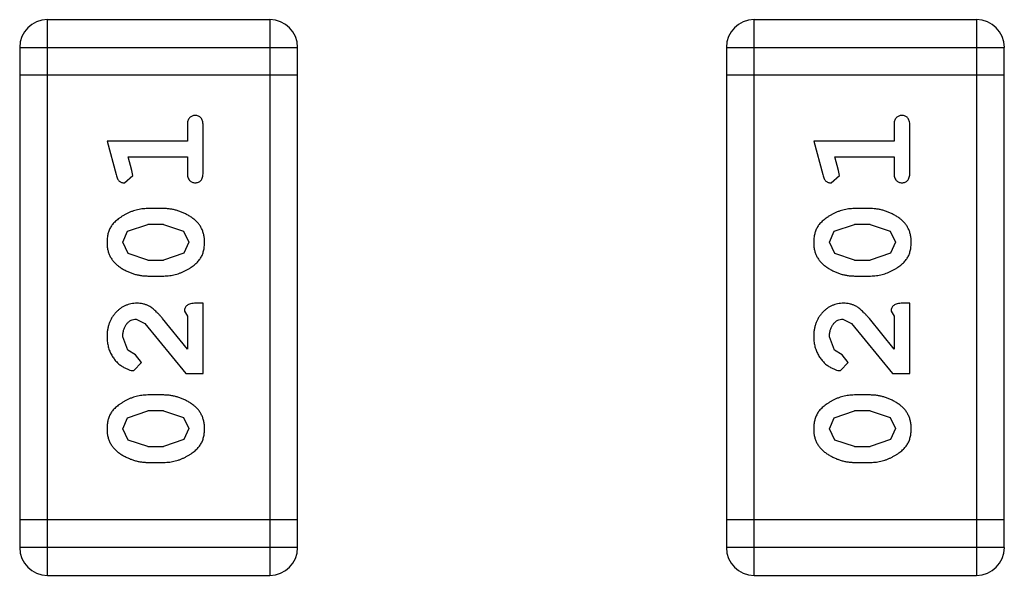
# Model space of a CAD drawing. Header units: inches. Extents: x -50 to 60, y -7 to 68.
# Tile 34 of 108: x -33.953 to -32.873, y 44.144 to 44.753. Entities that reach past the tile are written whole.
import ezdxf

# ---------------------------------------------------------------- set-up
doc = ezdxf.new("R2010")
doc.units = ezdxf.units.IN
doc.header["$LTSCALE"] = 1.21
doc.header["$MEASUREMENT"] = 0
doc.layers.get('0').update_dxf_attribs({"linetype": 'CONTINUOUS'})

msp = doc.modelspace()

# ---------------------------------------------------------------- linework, layer by layer
at = {"color": 7, "linetype": 'Continuous'}
for p, q in [((-33.9227, 44.1437), (-33.9227, 44.7533)), ((-33.6789, 44.7533), (-33.9227, 44.7533)), ((-33.6789, 44.7533), (-33.6789, 44.1437)), ((-33.1477, 44.1437), (-33.1477, 44.7533)), ((-32.9038, 44.7533), (-33.1477, 44.7533)), ((-32.9038, 44.7533), (-32.9038, 44.1437)), ((-33.9532, 44.7229), (-33.9532, 44.1742)), ((-33.9532, 44.7229), (-33.6484, 44.7229)), ((-33.6484, 44.1742), (-33.6484, 44.7229)), ((-33.1782, 44.7229), (-33.1782, 44.1742)), ((-33.1782, 44.7229), (-32.8734, 44.7229)), ((-32.8734, 44.1742), (-32.8734, 44.7229)), ((-33.6484, 44.6924), (-33.9532, 44.6924)), ((-32.8734, 44.6924), (-33.1782, 44.6924)), ((-33.7693, 44.6373), (-33.7693, 44.62)), ((-33.752, 44.5854), (-33.752, 44.6373)), ((-32.9943, 44.6373), (-32.9943, 44.62)), ((-32.977, 44.5854), (-32.977, 44.6373)), ((-33.8574, 44.62), (-33.8475, 44.5834)), ((-33.7693, 44.62), (-33.8574, 44.62)), ((-33.0824, 44.62), (-33.0725, 44.5834)), ((-32.9943, 44.62), (-33.0824, 44.62)), ((-33.8301, 44.5877), (-33.8343, 44.6027)), ((-33.8343, 44.6027), (-33.7693, 44.6027)), ((-33.7693, 44.6027), (-33.7693, 44.5854)), ((-33.0551, 44.5877), (-33.0593, 44.6027)), ((-33.0593, 44.6027), (-32.9943, 44.6027)), ((-32.9943, 44.6027), (-32.9943, 44.5854)), ((-33.8291, 44.5823), (-33.8301, 44.5877)), ((-33.0541, 44.5823), (-33.0551, 44.5877)), ((-33.8384, 44.5744), (-33.8291, 44.5823)), ((-33.0633, 44.5744), (-33.0541, 44.5823)), ((-33.7951, 44.5461), (-33.8128, 44.5461)), ((-33.02, 44.5461), (-33.0378, 44.5461)), ((-33.8401, 44.5091), (-33.8348, 44.5212)), ((-33.8348, 44.5212), (-33.8125, 44.5288)), ((-33.7953, 44.5288), (-33.8125, 44.5288)), ((-33.7953, 44.5288), (-33.7735, 44.5215)), ((-33.7735, 44.5215), (-33.7677, 44.5092)), ((-33.0651, 44.5091), (-33.0598, 44.5212)), ((-33.0598, 44.5212), (-33.0375, 44.5288)), ((-33.0203, 44.5288), (-33.0375, 44.5288)), ((-33.0203, 44.5288), (-32.9985, 44.5215)), ((-32.9985, 44.5215), (-32.9927, 44.5092)), ((-33.8343, 44.4967), (-33.8401, 44.5091)), ((-33.7677, 44.5092), (-33.773, 44.4971)), ((-33.0593, 44.4967), (-33.0651, 44.5091)), ((-32.9927, 44.5092), (-32.998, 44.4971)), ((-33.8125, 44.4894), (-33.8343, 44.4967)), ((-33.8125, 44.4894), (-33.7953, 44.4894)), ((-33.773, 44.4971), (-33.7953, 44.4894)), ((-33.0375, 44.4894), (-33.0593, 44.4967)), ((-33.0375, 44.4894), (-33.0203, 44.4894)), ((-32.998, 44.4971), (-33.0203, 44.4894)), ((-33.8128, 44.4721), (-33.7951, 44.4721)), ((-33.0378, 44.4721), (-33.02, 44.4721)), ((-33.752, 44.4423), (-33.7599, 44.4423)), ((-33.752, 44.3652), (-33.752, 44.4423)), ((-32.977, 44.4423), (-32.9849, 44.4423)), ((-32.977, 44.3652), (-32.977, 44.4423)), ((-33.8256, 44.4249), (-33.8159, 44.4202)), ((-33.7693, 44.3919), (-33.7964, 44.4255)), ((-33.7725, 44.4336), (-33.7693, 44.4281)), ((-33.7693, 44.4281), (-33.7693, 44.3919)), ((-33.0506, 44.4249), (-33.0408, 44.4202)), ((-32.9943, 44.3919), (-33.0213, 44.4255)), ((-32.9974, 44.4336), (-32.9943, 44.4281)), ((-32.9943, 44.4281), (-32.9943, 44.3919)), ((-33.8159, 44.4202), (-33.7709, 44.3652)), ((-33.0408, 44.4202), (-32.9959, 44.3652)), ((-33.8347, 44.3906), (-33.8401, 44.4055)), ((-33.0597, 44.3906), (-33.0651, 44.4055)), ((-33.8262, 44.3856), (-33.8347, 44.3906)), ((-33.8197, 44.3771), (-33.8262, 44.3856)), ((-33.0512, 44.3856), (-33.0597, 44.3906)), ((-33.0446, 44.3771), (-33.0512, 44.3856)), ((-33.8281, 44.3683), (-33.8197, 44.3771)), ((-33.0531, 44.3683), (-33.0446, 44.3771)), ((-33.7709, 44.3652), (-33.752, 44.3652)), ((-32.9959, 44.3652), (-32.977, 44.3652)), ((-33.7951, 44.3416), (-33.8128, 44.3416)), ((-33.02, 44.3416), (-33.0378, 44.3416)), ((-33.8401, 44.3046), (-33.8348, 44.3167)), ((-33.8348, 44.3167), (-33.8125, 44.3243)), ((-33.7953, 44.3243), (-33.8125, 44.3243)), ((-33.7953, 44.3243), (-33.7735, 44.317)), ((-33.7735, 44.317), (-33.7677, 44.3047)), ((-33.0651, 44.3046), (-33.0598, 44.3167)), ((-33.0598, 44.3167), (-33.0375, 44.3243)), ((-33.0203, 44.3243), (-33.0375, 44.3243)), ((-33.0203, 44.3243), (-32.9985, 44.317)), ((-32.9985, 44.317), (-32.9927, 44.3047)), ((-33.8343, 44.2922), (-33.8401, 44.3046)), ((-33.7677, 44.3047), (-33.773, 44.2926)), ((-33.0593, 44.2922), (-33.0651, 44.3046)), ((-32.9927, 44.3047), (-32.998, 44.2926)), ((-33.8125, 44.2849), (-33.8343, 44.2922)), ((-33.8125, 44.2849), (-33.7953, 44.2849)), ((-33.773, 44.2926), (-33.7953, 44.2849)), ((-33.0375, 44.2849), (-33.0593, 44.2922)), ((-33.0375, 44.2849), (-33.0203, 44.2849)), ((-32.998, 44.2926), (-33.0203, 44.2849)), ((-33.8128, 44.2676), (-33.7951, 44.2676)), ((-33.0378, 44.2676), (-33.02, 44.2676)), ((-33.6484, 44.2047), (-33.9532, 44.2047)), ((-32.8734, 44.2047), (-33.1782, 44.2047)), ((-33.6484, 44.1742), (-33.9532, 44.1742)), ((-32.8734, 44.1742), (-33.1782, 44.1742)), ((-33.9227, 44.1437), (-33.6789, 44.1437)), ((-33.1477, 44.1437), (-32.9038, 44.1437))]:
    msp.add_line(p, q, dxfattribs=at)
for centre, start, end in [((-33.9227, 44.7229), 90, 180), ((-33.6789, 44.7229), 0, 90), ((-33.1477, 44.7229), 90, 180), ((-32.9038, 44.7229), 0, 90), ((-33.9227, 44.1742), 180, 270), ((-33.6789, 44.1742), 270, 0), ((-33.1477, 44.1742), 180, 270), ((-32.9038, 44.1742), 270, 0)]:
    msp.add_arc(centre, 0.0305, start, end, dxfattribs=at)
for points, knots in [([(-33.7607, 44.6483), (-33.7613, 44.6483), (-33.7625, 44.6482), (-33.7641, 44.6477), (-33.7656, 44.6469), (-33.767, 44.6457), (-33.768, 44.6442), (-33.7688, 44.6422), (-33.7693, 44.6399), (-33.7693, 44.6382), (-33.7693, 44.6373)], [0, 0, 0, 0, 0.11517, 0.223509, 0.328254, 0.438012, 0.553651, 0.682263, 0.830856, 1, 1, 1, 1]), ([(-33.752, 44.6373), (-33.752, 44.6382), (-33.7521, 44.6399), (-33.7525, 44.6422), (-33.7533, 44.6442), (-33.7544, 44.6457), (-33.7557, 44.6469), (-33.7572, 44.6477), (-33.7589, 44.6482), (-33.7601, 44.6483), (-33.7607, 44.6483)], [0, 0, 0, 0, 0.169012, 0.317488, 0.445429, 0.560977, 0.67065, 0.776666, 0.88492, 1, 1, 1, 1]), ([(-32.9856, 44.6483), (-32.9863, 44.6483), (-32.9874, 44.6482), (-32.9891, 44.6477), (-32.9906, 44.6469), (-32.9919, 44.6457), (-32.993, 44.6442), (-32.9938, 44.6422), (-32.9942, 44.6399), (-32.9943, 44.6382), (-32.9943, 44.6373)], [0, 0, 0, 0, 0.11517, 0.223509, 0.328254, 0.438012, 0.553651, 0.682263, 0.830856, 1, 1, 1, 1]), ([(-32.977, 44.6373), (-32.977, 44.6382), (-32.977, 44.6399), (-32.9775, 44.6422), (-32.9782, 44.6442), (-32.9793, 44.6457), (-32.9806, 44.6469), (-32.9822, 44.6477), (-32.9838, 44.6482), (-32.985, 44.6483), (-32.9856, 44.6483)], [0, 0, 0, 0, 0.169012, 0.317488, 0.445429, 0.560977, 0.67065, 0.776666, 0.88492, 1, 1, 1, 1]), ([(-33.8475, 44.5834), (-33.8473, 44.5826), (-33.8468, 44.581), (-33.846, 44.5789), (-33.845, 44.5773), (-33.844, 44.5761), (-33.8428, 44.5753), (-33.8415, 44.5748), (-33.84, 44.5744), (-33.8389, 44.5744), (-33.8384, 44.5744)], [0, 0, 0, 0, 0.187321, 0.344927, 0.475328, 0.579604, 0.674244, 0.773631, 0.882025, 1, 1, 1, 1]), ([(-33.7693, 44.5854), (-33.7693, 44.5845), (-33.7693, 44.5828), (-33.7688, 44.5805), (-33.768, 44.5786), (-33.767, 44.577), (-33.7656, 44.5758), (-33.7641, 44.575), (-33.7625, 44.5745), (-33.7613, 44.5744), (-33.7607, 44.5744)], [0, 0, 0, 0, 0.169102, 0.317658, 0.446239, 0.563118, 0.671828, 0.776546, 0.884858, 1, 1, 1, 1]), ([(-33.7607, 44.5744), (-33.7601, 44.5744), (-33.7589, 44.5745), (-33.7572, 44.575), (-33.7557, 44.5758), (-33.7543, 44.577), (-33.7533, 44.5785), (-33.7525, 44.5805), (-33.7521, 44.5828), (-33.752, 44.5845), (-33.752, 44.5854)], [0, 0, 0, 0, 0.115051, 0.223278, 0.329269, 0.437893, 0.554681, 0.682591, 0.83103, 1, 1, 1, 1]), ([(-33.0725, 44.5834), (-33.0723, 44.5826), (-33.0718, 44.581), (-33.0709, 44.5789), (-33.07, 44.5773), (-33.069, 44.5761), (-33.0678, 44.5753), (-33.0665, 44.5748), (-33.065, 44.5744), (-33.0639, 44.5744), (-33.0633, 44.5744)], [0, 0, 0, 0, 0.187321, 0.344927, 0.475328, 0.579604, 0.674244, 0.773631, 0.882025, 1, 1, 1, 1]), ([(-32.9943, 44.5854), (-32.9943, 44.5845), (-32.9942, 44.5828), (-32.9938, 44.5805), (-32.993, 44.5786), (-32.9919, 44.577), (-32.9906, 44.5758), (-32.9891, 44.575), (-32.9874, 44.5745), (-32.9863, 44.5744), (-32.9856, 44.5744)], [0, 0, 0, 0, 0.169102, 0.317658, 0.446239, 0.563118, 0.671828, 0.776546, 0.884858, 1, 1, 1, 1]), ([(-32.9856, 44.5744), (-32.985, 44.5744), (-32.9838, 44.5745), (-32.9822, 44.575), (-32.9807, 44.5758), (-32.9793, 44.577), (-32.9782, 44.5785), (-32.9775, 44.5805), (-32.977, 44.5828), (-32.977, 44.5845), (-32.977, 44.5854)], [0, 0, 0, 0, 0.115051, 0.223278, 0.329269, 0.437893, 0.554681, 0.682591, 0.83103, 1, 1, 1, 1]), ([(-33.8128, 44.5461), (-33.8139, 44.5461), (-33.816, 44.546), (-33.8192, 44.5457), (-33.8223, 44.5452), (-33.8254, 44.5445), (-33.8285, 44.5436), (-33.8315, 44.5425), (-33.8345, 44.5412), (-33.8374, 44.5397), (-33.8401, 44.5381), (-33.8426, 44.5365), (-33.845, 44.5348), (-33.8471, 44.5331), (-33.8489, 44.5314), (-33.8506, 44.5297), (-33.852, 44.528), (-33.8536, 44.5256), (-33.8552, 44.5224), (-33.8565, 44.5183), (-33.8573, 44.5137), (-33.8574, 44.5106), (-33.8574, 44.5089)], [0, 0, 0, 0, 0.049855, 0.099516, 0.148482, 0.19758, 0.246804, 0.296268, 0.346517, 0.397047, 0.446826, 0.49336, 0.537801, 0.579207, 0.617974, 0.654833, 0.689171, 0.722088, 0.786392, 0.853518, 0.924186, 1, 1, 1, 1]), ([(-33.7504, 44.5092), (-33.7505, 44.5106), (-33.7505, 44.5134), (-33.7513, 44.5175), (-33.7524, 44.5214), (-33.754, 44.525), (-33.756, 44.5283), (-33.7585, 44.5313), (-33.7615, 44.5341), (-33.7649, 44.5366), (-33.7684, 44.5388), (-33.7721, 44.5407), (-33.7758, 44.5424), (-33.7796, 44.5437), (-33.7834, 44.5448), (-33.7873, 44.5455), (-33.7911, 44.546), (-33.7937, 44.5461), (-33.7951, 44.5461)], [0, 0, 0, 0, 0.067217, 0.131051, 0.19272, 0.252824, 0.312745, 0.373449, 0.436041, 0.501494, 0.567761, 0.632087, 0.695096, 0.757109, 0.817993, 0.878657, 0.939311, 1, 1, 1, 1]), ([(-33.0378, 44.5461), (-33.0388, 44.5461), (-33.041, 44.546), (-33.0442, 44.5457), (-33.0473, 44.5452), (-33.0504, 44.5445), (-33.0535, 44.5436), (-33.0565, 44.5425), (-33.0595, 44.5412), (-33.0623, 44.5397), (-33.0651, 44.5381), (-33.0676, 44.5365), (-33.0699, 44.5348), (-33.072, 44.5331), (-33.0739, 44.5314), (-33.0755, 44.5297), (-33.077, 44.528), (-33.0785, 44.5256), (-33.0801, 44.5224), (-33.0814, 44.5183), (-33.0822, 44.5137), (-33.0823, 44.5106), (-33.0824, 44.5089)], [0, 0, 0, 0, 0.049855, 0.099516, 0.148482, 0.19758, 0.246804, 0.296268, 0.346517, 0.397047, 0.446826, 0.49336, 0.537801, 0.579207, 0.617974, 0.654833, 0.689171, 0.722088, 0.786392, 0.853518, 0.924186, 1, 1, 1, 1]), ([(-32.9754, 44.5092), (-32.9755, 44.5106), (-32.9755, 44.5134), (-32.9762, 44.5175), (-32.9774, 44.5214), (-32.979, 44.525), (-32.981, 44.5283), (-32.9835, 44.5313), (-32.9864, 44.5341), (-32.9898, 44.5366), (-32.9934, 44.5388), (-32.9971, 44.5407), (-33.0008, 44.5424), (-33.0046, 44.5437), (-33.0084, 44.5448), (-33.0122, 44.5455), (-33.0161, 44.546), (-33.0187, 44.5461), (-33.02, 44.5461)], [0, 0, 0, 0, 0.067217, 0.131051, 0.19272, 0.252824, 0.312745, 0.373449, 0.436041, 0.501494, 0.567761, 0.632087, 0.695096, 0.757109, 0.817993, 0.878657, 0.939311, 1, 1, 1, 1]), ([(-33.8574, 44.5089), (-33.8574, 44.5075), (-33.8573, 44.5047), (-33.8566, 44.5006), (-33.8555, 44.4968), (-33.8539, 44.4932), (-33.8518, 44.4899), (-33.8493, 44.4868), (-33.8463, 44.4841), (-33.843, 44.4816), (-33.8394, 44.4794), (-33.8357, 44.4775), (-33.832, 44.4758), (-33.8282, 44.4745), (-33.8244, 44.4734), (-33.8206, 44.4727), (-33.8167, 44.4722), (-33.8141, 44.4722), (-33.8128, 44.4721)], [0, 0, 0, 0, 0.06692, 0.130834, 0.19258, 0.252759, 0.312631, 0.373411, 0.436359, 0.501894, 0.568244, 0.632472, 0.69556, 0.757163, 0.818592, 0.878885, 0.939235, 1, 1, 1, 1]), ([(-33.7951, 44.4721), (-33.794, 44.4722), (-33.7919, 44.4722), (-33.7887, 44.4725), (-33.7855, 44.473), (-33.7825, 44.4737), (-33.7794, 44.4746), (-33.7764, 44.4757), (-33.7734, 44.4769), (-33.7706, 44.4784), (-33.7678, 44.48), (-33.7653, 44.4816), (-33.763, 44.4833), (-33.7609, 44.4849), (-33.759, 44.4866), (-33.7573, 44.4883), (-33.7559, 44.4901), (-33.7543, 44.4924), (-33.7527, 44.4956), (-33.7514, 44.4998), (-33.7506, 44.5044), (-33.7505, 44.5075), (-33.7504, 44.5092)], [0, 0, 0, 0, 0.049886, 0.09882, 0.148132, 0.19689, 0.246038, 0.295176, 0.345305, 0.395692, 0.445312, 0.491875, 0.535813, 0.577009, 0.616081, 0.652689, 0.687585, 0.720206, 0.785062, 0.85223, 0.923759, 1, 1, 1, 1]), ([(-33.0824, 44.5089), (-33.0824, 44.5075), (-33.0823, 44.5047), (-33.0816, 44.5006), (-33.0804, 44.4968), (-33.0789, 44.4932), (-33.0768, 44.4899), (-33.0743, 44.4868), (-33.0713, 44.4841), (-33.0679, 44.4816), (-33.0643, 44.4794), (-33.0607, 44.4775), (-33.057, 44.4758), (-33.0532, 44.4745), (-33.0494, 44.4734), (-33.0455, 44.4727), (-33.0417, 44.4722), (-33.0391, 44.4722), (-33.0378, 44.4721)], [0, 0, 0, 0, 0.06692, 0.130834, 0.19258, 0.252759, 0.312631, 0.373411, 0.436359, 0.501894, 0.568244, 0.632472, 0.69556, 0.757163, 0.818592, 0.878885, 0.939235, 1, 1, 1, 1]), ([(-33.02, 44.4721), (-33.019, 44.4722), (-33.0168, 44.4722), (-33.0137, 44.4725), (-33.0105, 44.473), (-33.0074, 44.4737), (-33.0044, 44.4746), (-33.0014, 44.4757), (-32.9984, 44.4769), (-32.9955, 44.4784), (-32.9928, 44.48), (-32.9903, 44.4816), (-32.988, 44.4833), (-32.9858, 44.4849), (-32.984, 44.4866), (-32.9823, 44.4883), (-32.9809, 44.4901), (-32.9793, 44.4924), (-32.9777, 44.4956), (-32.9764, 44.4998), (-32.9756, 44.5044), (-32.9755, 44.5075), (-32.9754, 44.5092)], [0, 0, 0, 0, 0.049886, 0.09882, 0.148132, 0.19689, 0.246038, 0.295176, 0.345305, 0.395692, 0.445312, 0.491875, 0.535813, 0.577009, 0.616081, 0.652689, 0.687585, 0.720206, 0.785062, 0.85223, 0.923759, 1, 1, 1, 1]), ([(-33.8246, 44.4423), (-33.8258, 44.4422), (-33.828, 44.4421), (-33.8312, 44.4417), (-33.8343, 44.4409), (-33.8373, 44.4397), (-33.8401, 44.4383), (-33.8428, 44.4365), (-33.8454, 44.4344), (-33.8479, 44.432), (-33.8501, 44.4293), (-33.8521, 44.4265), (-33.8537, 44.4234), (-33.8551, 44.4202), (-33.8561, 44.4168), (-33.8569, 44.4132), (-33.8573, 44.4095), (-33.8574, 44.4069), (-33.8574, 44.4056)], [0, 0, 0, 0, 0.060981, 0.120256, 0.178148, 0.236115, 0.293993, 0.352864, 0.413358, 0.476056, 0.539296, 0.602396, 0.665116, 0.728325, 0.792919, 0.859317, 0.928302, 1, 1, 1, 1]), ([(-33.7964, 44.4255), (-33.7971, 44.4264), (-33.7986, 44.4281), (-33.8008, 44.4304), (-33.8029, 44.4325), (-33.8049, 44.4344), (-33.8068, 44.436), (-33.8086, 44.4374), (-33.8102, 44.4385), (-33.8123, 44.4396), (-33.8148, 44.4407), (-33.818, 44.4416), (-33.8213, 44.4422), (-33.8235, 44.4422), (-33.8246, 44.4423)], [0, 0, 0, 0, 0.103002, 0.197728, 0.285279, 0.365235, 0.437224, 0.502446, 0.560545, 0.611446, 0.707576, 0.80349, 0.900532, 1, 1, 1, 1]), ([(-33.7599, 44.4423), (-33.7609, 44.4422), (-33.7629, 44.4422), (-33.7656, 44.4417), (-33.7679, 44.4411), (-33.7696, 44.44), (-33.7709, 44.4387), (-33.7718, 44.4372), (-33.7724, 44.4355), (-33.7724, 44.4342), (-33.7725, 44.4336)], [0, 0, 0, 0, 0.1844, 0.34094, 0.473574, 0.586824, 0.690029, 0.789175, 0.890445, 1, 1, 1, 1]), ([(-33.0496, 44.4423), (-33.0507, 44.4422), (-33.0529, 44.4421), (-33.0562, 44.4417), (-33.0593, 44.4409), (-33.0623, 44.4397), (-33.0651, 44.4383), (-33.0678, 44.4365), (-33.0704, 44.4344), (-33.0729, 44.432), (-33.0751, 44.4293), (-33.0771, 44.4265), (-33.0787, 44.4234), (-33.0801, 44.4202), (-33.0811, 44.4168), (-33.0819, 44.4132), (-33.0823, 44.4095), (-33.0824, 44.4069), (-33.0824, 44.4056)], [0, 0, 0, 0, 0.060981, 0.120256, 0.178148, 0.236115, 0.293993, 0.352864, 0.413358, 0.476056, 0.539296, 0.602396, 0.665116, 0.728325, 0.792919, 0.859317, 0.928302, 1, 1, 1, 1]), ([(-33.0213, 44.4255), (-33.0221, 44.4264), (-33.0236, 44.4281), (-33.0258, 44.4304), (-33.0279, 44.4325), (-33.0299, 44.4344), (-33.0318, 44.436), (-33.0335, 44.4374), (-33.0352, 44.4385), (-33.0372, 44.4396), (-33.0398, 44.4407), (-33.043, 44.4416), (-33.0463, 44.4422), (-33.0485, 44.4422), (-33.0496, 44.4423)], [0, 0, 0, 0, 0.103002, 0.197728, 0.285279, 0.365235, 0.437224, 0.502446, 0.560545, 0.611446, 0.707576, 0.80349, 0.900532, 1, 1, 1, 1]), ([(-32.9849, 44.4423), (-32.9859, 44.4422), (-32.9879, 44.4422), (-32.9906, 44.4417), (-32.9929, 44.4411), (-32.9946, 44.44), (-32.9959, 44.4387), (-32.9968, 44.4372), (-32.9974, 44.4355), (-32.9974, 44.4342), (-32.9974, 44.4336)], [0, 0, 0, 0, 0.1844, 0.34094, 0.473574, 0.586824, 0.690029, 0.789175, 0.890445, 1, 1, 1, 1]), ([(-33.8401, 44.4055), (-33.8401, 44.4069), (-33.84, 44.4096), (-33.8391, 44.4134), (-33.8378, 44.4168), (-33.8358, 44.4196), (-33.8336, 44.422), (-33.8311, 44.4237), (-33.8284, 44.4247), (-33.8265, 44.4249), (-33.8256, 44.4249)], [0, 0, 0, 0, 0.156344, 0.299348, 0.4327, 0.561, 0.682299, 0.791883, 0.89611, 1, 1, 1, 1]), ([(-33.0651, 44.4055), (-33.065, 44.4069), (-33.065, 44.4096), (-33.0641, 44.4134), (-33.0627, 44.4168), (-33.0608, 44.4196), (-33.0585, 44.422), (-33.0561, 44.4237), (-33.0534, 44.4247), (-33.0515, 44.4249), (-33.0506, 44.4249)], [0, 0, 0, 0, 0.156344, 0.299348, 0.4327, 0.561, 0.682299, 0.791883, 0.89611, 1, 1, 1, 1]), ([(-33.8574, 44.4056), (-33.8574, 44.4039), (-33.8572, 44.4005), (-33.8564, 44.3956), (-33.855, 44.3908), (-33.853, 44.3863), (-33.8505, 44.3822), (-33.8477, 44.3786), (-33.8444, 44.3754), (-33.8408, 44.3729), (-33.8373, 44.3709), (-33.834, 44.3695), (-33.8309, 44.3685), (-33.829, 44.3684), (-33.8281, 44.3683)], [0, 0, 0, 0, 0.098286, 0.193983, 0.289056, 0.384352, 0.477435, 0.566197, 0.652355, 0.737986, 0.818188, 0.887401, 0.94802, 1, 1, 1, 1]), ([(-33.0824, 44.4056), (-33.0823, 44.4039), (-33.0822, 44.4005), (-33.0814, 44.3956), (-33.0799, 44.3908), (-33.0779, 44.3863), (-33.0755, 44.3822), (-33.0726, 44.3786), (-33.0694, 44.3754), (-33.0658, 44.3729), (-33.0623, 44.3709), (-33.0589, 44.3695), (-33.0559, 44.3685), (-33.054, 44.3684), (-33.0531, 44.3683)], [0, 0, 0, 0, 0.098286, 0.193983, 0.289056, 0.384352, 0.477435, 0.566197, 0.652355, 0.737986, 0.818188, 0.887401, 0.94802, 1, 1, 1, 1]), ([(-33.8128, 44.3416), (-33.8139, 44.3416), (-33.816, 44.3415), (-33.8192, 44.3412), (-33.8223, 44.3407), (-33.8254, 44.34), (-33.8285, 44.3391), (-33.8315, 44.338), (-33.8345, 44.3367), (-33.8374, 44.3352), (-33.8401, 44.3336), (-33.8426, 44.332), (-33.845, 44.3303), (-33.8471, 44.3286), (-33.8489, 44.3269), (-33.8506, 44.3252), (-33.852, 44.3235), (-33.8536, 44.3211), (-33.8552, 44.3179), (-33.8565, 44.3138), (-33.8573, 44.3092), (-33.8574, 44.3061), (-33.8574, 44.3044)], [0, 0, 0, 0, 0.049855, 0.099516, 0.148482, 0.19758, 0.246804, 0.296268, 0.346517, 0.397047, 0.446826, 0.49336, 0.537801, 0.579207, 0.617974, 0.654833, 0.689171, 0.722088, 0.786392, 0.853518, 0.924186, 1, 1, 1, 1]), ([(-33.7504, 44.3047), (-33.7505, 44.3061), (-33.7505, 44.3089), (-33.7513, 44.313), (-33.7524, 44.3169), (-33.754, 44.3204), (-33.756, 44.3238), (-33.7585, 44.3268), (-33.7615, 44.3296), (-33.7649, 44.3321), (-33.7684, 44.3343), (-33.7721, 44.3362), (-33.7758, 44.3379), (-33.7796, 44.3392), (-33.7834, 44.3403), (-33.7873, 44.341), (-33.7911, 44.3415), (-33.7937, 44.3415), (-33.7951, 44.3416)], [0, 0, 0, 0, 0.067217, 0.131051, 0.19272, 0.252824, 0.312745, 0.373449, 0.436041, 0.501494, 0.567761, 0.632087, 0.695096, 0.757109, 0.817993, 0.878657, 0.939311, 1, 1, 1, 1]), ([(-33.0378, 44.3416), (-33.0388, 44.3416), (-33.041, 44.3415), (-33.0442, 44.3412), (-33.0473, 44.3407), (-33.0504, 44.34), (-33.0535, 44.3391), (-33.0565, 44.338), (-33.0595, 44.3367), (-33.0623, 44.3352), (-33.0651, 44.3336), (-33.0676, 44.332), (-33.0699, 44.3303), (-33.072, 44.3286), (-33.0739, 44.3269), (-33.0755, 44.3252), (-33.077, 44.3235), (-33.0785, 44.3211), (-33.0801, 44.3179), (-33.0814, 44.3138), (-33.0822, 44.3092), (-33.0823, 44.3061), (-33.0824, 44.3044)], [0, 0, 0, 0, 0.049855, 0.099516, 0.148482, 0.19758, 0.246804, 0.296268, 0.346517, 0.397047, 0.446826, 0.49336, 0.537801, 0.579207, 0.617974, 0.654833, 0.689171, 0.722088, 0.786392, 0.853518, 0.924186, 1, 1, 1, 1]), ([(-32.9754, 44.3047), (-32.9755, 44.3061), (-32.9755, 44.3089), (-32.9762, 44.313), (-32.9774, 44.3169), (-32.979, 44.3204), (-32.981, 44.3238), (-32.9835, 44.3268), (-32.9864, 44.3296), (-32.9898, 44.3321), (-32.9934, 44.3343), (-32.9971, 44.3362), (-33.0008, 44.3379), (-33.0046, 44.3392), (-33.0084, 44.3403), (-33.0122, 44.341), (-33.0161, 44.3415), (-33.0187, 44.3415), (-33.02, 44.3416)], [0, 0, 0, 0, 0.067217, 0.131051, 0.19272, 0.252824, 0.312745, 0.373449, 0.436041, 0.501494, 0.567761, 0.632087, 0.695096, 0.757109, 0.817993, 0.878657, 0.939311, 1, 1, 1, 1]), ([(-33.8574, 44.3044), (-33.8574, 44.303), (-33.8573, 44.3002), (-33.8566, 44.2961), (-33.8555, 44.2923), (-33.8539, 44.2887), (-33.8518, 44.2854), (-33.8493, 44.2823), (-33.8463, 44.2795), (-33.843, 44.2771), (-33.8394, 44.2749), (-33.8357, 44.273), (-33.832, 44.2713), (-33.8282, 44.27), (-33.8244, 44.2689), (-33.8206, 44.2682), (-33.8167, 44.2677), (-33.8141, 44.2677), (-33.8128, 44.2676)], [0, 0, 0, 0, 0.06692, 0.130834, 0.19258, 0.252759, 0.312631, 0.373411, 0.436359, 0.501894, 0.568244, 0.632472, 0.69556, 0.757163, 0.818592, 0.878885, 0.939235, 1, 1, 1, 1]), ([(-33.7951, 44.2676), (-33.794, 44.2677), (-33.7919, 44.2677), (-33.7887, 44.268), (-33.7855, 44.2685), (-33.7825, 44.2692), (-33.7794, 44.27), (-33.7764, 44.2712), (-33.7734, 44.2724), (-33.7706, 44.2739), (-33.7678, 44.2755), (-33.7653, 44.2771), (-33.763, 44.2788), (-33.7609, 44.2804), (-33.759, 44.2821), (-33.7573, 44.2838), (-33.7559, 44.2855), (-33.7543, 44.2879), (-33.7527, 44.2911), (-33.7514, 44.2953), (-33.7506, 44.2998), (-33.7505, 44.303), (-33.7504, 44.3047)], [0, 0, 0, 0, 0.049886, 0.09882, 0.148132, 0.19689, 0.246038, 0.295176, 0.345305, 0.395692, 0.445312, 0.491875, 0.535813, 0.577009, 0.616081, 0.652689, 0.687585, 0.720206, 0.785062, 0.85223, 0.923759, 1, 1, 1, 1]), ([(-33.0824, 44.3044), (-33.0824, 44.303), (-33.0823, 44.3002), (-33.0816, 44.2961), (-33.0804, 44.2923), (-33.0789, 44.2887), (-33.0768, 44.2854), (-33.0743, 44.2823), (-33.0713, 44.2795), (-33.0679, 44.2771), (-33.0643, 44.2749), (-33.0607, 44.273), (-33.057, 44.2713), (-33.0532, 44.27), (-33.0494, 44.2689), (-33.0455, 44.2682), (-33.0417, 44.2677), (-33.0391, 44.2677), (-33.0378, 44.2676)], [0, 0, 0, 0, 0.06692, 0.130834, 0.19258, 0.252759, 0.312631, 0.373411, 0.436359, 0.501894, 0.568244, 0.632472, 0.69556, 0.757163, 0.818592, 0.878885, 0.939235, 1, 1, 1, 1]), ([(-33.02, 44.2676), (-33.019, 44.2677), (-33.0168, 44.2677), (-33.0137, 44.268), (-33.0105, 44.2685), (-33.0074, 44.2692), (-33.0044, 44.27), (-33.0014, 44.2712), (-32.9984, 44.2724), (-32.9955, 44.2739), (-32.9928, 44.2755), (-32.9903, 44.2771), (-32.988, 44.2788), (-32.9858, 44.2804), (-32.984, 44.2821), (-32.9823, 44.2838), (-32.9809, 44.2855), (-32.9793, 44.2879), (-32.9777, 44.2911), (-32.9764, 44.2953), (-32.9756, 44.2998), (-32.9755, 44.303), (-32.9754, 44.3047)], [0, 0, 0, 0, 0.049886, 0.09882, 0.148132, 0.19689, 0.246038, 0.295176, 0.345305, 0.395692, 0.445312, 0.491875, 0.535813, 0.577009, 0.616081, 0.652689, 0.687585, 0.720206, 0.785062, 0.85223, 0.923759, 1, 1, 1, 1])]:
    msp.add_open_spline(points, degree=3, knots=knots, dxfattribs=at)

doc.saveas('drawing.dxf')
